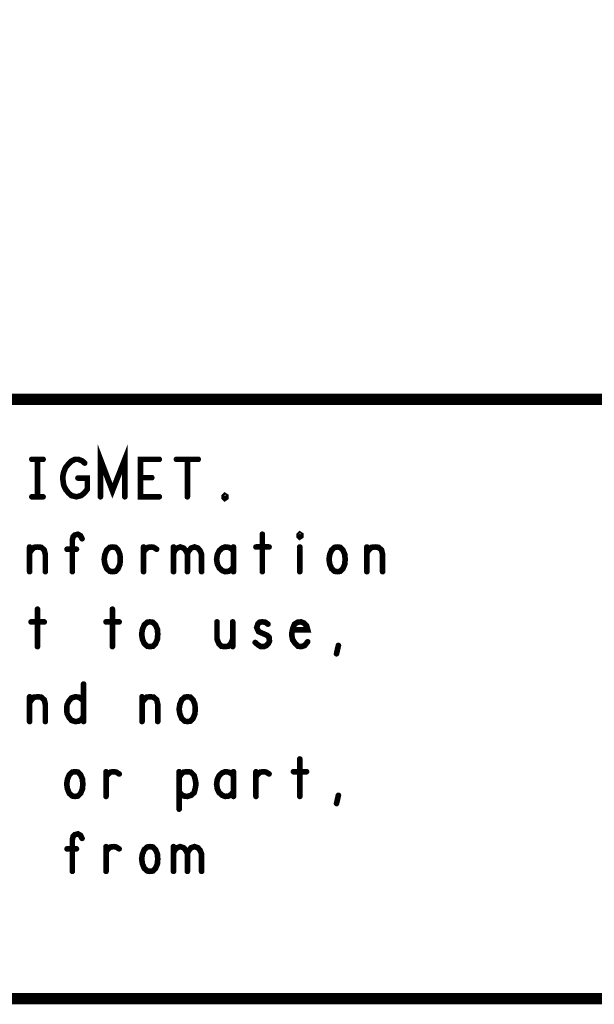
# Model space of a CAD drawing. Extents: x 23.5 to 56.6, y 21.5 to 42.6.
# Tile 9 of 21: x 48.8 to 50.3, y 21.5 to 24.2. Entities that reach past the tile are written whole.
import ezdxf

# ---------------------------------------------------------------- set-up
doc = ezdxf.new("R2010")
doc.units = 0
doc.layers.add('1', color=2, linetype='CONTINUOUS')

msp = doc.modelspace()

# ---------------------------------------------------------------- linework, layer by layer
at = {"layer": '1'}
for points, const_width in [([(23.545, 21.545), (56.545, 21.545), (56.545, 42.545), (23.545, 42.545), (23.545, 21.545)], 0.03), ([(50.345, 23.145), (44.47, 23.145), (44.47, 21.545)], 0.03), ([(48.975, 22.885), (48.975, 22.985), (49.007, 22.901), (49.04, 22.985), (49.04, 22.885)], 0.015), ([(48.792, 22.985), (48.822, 22.985)], 0.015), ([(48.807, 22.985), (48.807, 22.885)], 0.015), ([(48.915, 22.935), (48.94, 22.935), (48.94, 22.905), (48.932, 22.895), (48.923, 22.888), (48.911, 22.885), (48.898, 22.888), (48.89, 22.895), (48.882, 22.905), (48.877, 22.916), (48.875, 22.93), (48.875, 22.941), (48.877, 22.951), (48.882, 22.963), (48.89, 22.973), (48.897, 22.98), (48.907, 22.985), (48.916, 22.985), (48.926, 22.981), (48.933, 22.975)], 0.015), ([(49.132, 22.885), (49.082, 22.885), (49.082, 22.985), (49.132, 22.985)], 0.015), ([(49.178, 22.985), (49.236, 22.985)], 0.015), ([(49.207, 22.985), (49.207, 22.885)], 0.015), ([(49.112, 22.936), (49.082, 22.936)], 0.015), ([(49.307, 22.881), (49.305, 22.883), (49.305, 22.886), (49.307, 22.888), (49.31, 22.886), (49.31, 22.883), (49.307, 22.881)], 0.015), ([(48.792, 22.885), (48.822, 22.885)], 0.015), ([(48.9, 22.685), (48.9, 22.77), (48.902, 22.778), (48.907, 22.783), (48.915, 22.785), (48.922, 22.781), (48.926, 22.773)], 0.015), ([(49.407, 22.785), (49.407, 22.685)], 0.015), ([(49.507, 22.778), (49.505, 22.78), (49.505, 22.783), (49.507, 22.785), (49.51, 22.783), (49.51, 22.78), (49.507, 22.778)], 0.015), ([(48.786, 22.735), (48.791, 22.743), (48.798, 22.75), (48.808, 22.751), (48.817, 22.75), (48.825, 22.743), (48.828, 22.731), (48.828, 22.685)], 0.015), ([(48.786, 22.685), (48.786, 22.751)], 0.015), ([(48.911, 22.745), (48.886, 22.745)], 0.015), ([(49.007, 22.685), (49, 22.686), (48.992, 22.693), (48.987, 22.705), (48.985, 22.718), (48.987, 22.731), (48.992, 22.743), (49, 22.75), (49.007, 22.751), (49.015, 22.75), (49.022, 22.743), (49.027, 22.731), (49.028, 22.718), (49.027, 22.705), (49.022, 22.693), (49.015, 22.686), (49.007, 22.685)], 0.015), ([(49.09, 22.738), (49.096, 22.745), (49.102, 22.75), (49.111, 22.751), (49.117, 22.75), (49.125, 22.745)], 0.015), ([(49.09, 22.685), (49.09, 22.751)], 0.015), ([(49.17, 22.733), (49.173, 22.741), (49.18, 22.748), (49.188, 22.751), (49.197, 22.748), (49.203, 22.741), (49.207, 22.733), (49.207, 22.685)], 0.015), ([(49.17, 22.685), (49.17, 22.751)], 0.015), ([(49.207, 22.733), (49.211, 22.741), (49.217, 22.748), (49.226, 22.751), (49.235, 22.748), (49.241, 22.741), (49.245, 22.731), (49.245, 22.685)], 0.015), ([(49.33, 22.74), (49.325, 22.746), (49.317, 22.75), (49.308, 22.751), (49.3, 22.748), (49.292, 22.741), (49.287, 22.731), (49.285, 22.718), (49.287, 22.705), (49.292, 22.695), (49.3, 22.688), (49.308, 22.685), (49.317, 22.686), (49.325, 22.691), (49.33, 22.698)], 0.015), ([(49.33, 22.685), (49.33, 22.751)], 0.015), ([(49.39, 22.751), (49.425, 22.751)], 0.015), ([(49.507, 22.751), (49.507, 22.685)], 0.015), ([(49.607, 22.685), (49.6, 22.686), (49.592, 22.693), (49.587, 22.705), (49.585, 22.718), (49.587, 22.731), (49.592, 22.743), (49.6, 22.75), (49.607, 22.751), (49.615, 22.75), (49.622, 22.743), (49.627, 22.731), (49.628, 22.718), (49.627, 22.705), (49.622, 22.693), (49.615, 22.686), (49.607, 22.685)], 0.015), ([(49.686, 22.735), (49.691, 22.743), (49.698, 22.75), (49.708, 22.751), (49.717, 22.75), (49.725, 22.743), (49.728, 22.731), (49.728, 22.685)], 0.015), ([(49.686, 22.685), (49.686, 22.751)], 0.015), ([(48.807, 22.585), (48.807, 22.485)], 0.015), ([(49.007, 22.585), (49.007, 22.485)], 0.015), ([(48.79, 22.551), (48.825, 22.551)], 0.015), ([(48.99, 22.551), (49.025, 22.551)], 0.015), ([(49.107, 22.485), (49.1, 22.486), (49.092, 22.493), (49.087, 22.505), (49.085, 22.518), (49.087, 22.531), (49.092, 22.543), (49.1, 22.55), (49.107, 22.551), (49.115, 22.55), (49.122, 22.543), (49.127, 22.531), (49.128, 22.518), (49.127, 22.505), (49.122, 22.493), (49.115, 22.486), (49.107, 22.485)], 0.015), ([(49.286, 22.551), (49.286, 22.505), (49.291, 22.493), (49.298, 22.486), (49.307, 22.485), (49.316, 22.486), (49.323, 22.493), (49.328, 22.505)], 0.015), ([(49.328, 22.485), (49.328, 22.551)], 0.015), ([(49.388, 22.496), (49.395, 22.49), (49.403, 22.485), (49.411, 22.485), (49.418, 22.488), (49.423, 22.493), (49.426, 22.5), (49.425, 22.51), (49.42, 22.515), (49.397, 22.525), (49.392, 22.536), (49.395, 22.545), (49.4, 22.55), (49.407, 22.551), (49.415, 22.55), (49.422, 22.545)], 0.015), ([(49.488, 22.53), (49.528, 22.53), (49.525, 22.541), (49.518, 22.548), (49.51, 22.551), (49.501, 22.55), (49.493, 22.545), (49.488, 22.533), (49.486, 22.523), (49.486, 22.513), (49.488, 22.503), (49.495, 22.493), (49.502, 22.486), (49.511, 22.485), (49.52, 22.488), (49.528, 22.498)], 0.015), ([(49.605, 22.466), (49.61, 22.488)], 0.015), ([(48.93, 22.385), (48.93, 22.285)], 0.015), ([(48.786, 22.335), (48.791, 22.343), (48.798, 22.35), (48.808, 22.351), (48.817, 22.35), (48.825, 22.343), (48.828, 22.331), (48.828, 22.285)], 0.015), ([(48.786, 22.285), (48.786, 22.351)], 0.015), ([(48.93, 22.3), (48.925, 22.291), (48.917, 22.286), (48.908, 22.285), (48.898, 22.288), (48.891, 22.296), (48.886, 22.306), (48.885, 22.318), (48.886, 22.33), (48.891, 22.34), (48.898, 22.348), (48.908, 22.351), (48.917, 22.35), (48.923, 22.346), (48.93, 22.34)], 0.015), ([(49.086, 22.335), (49.091, 22.343), (49.098, 22.35), (49.108, 22.351), (49.117, 22.35), (49.125, 22.343), (49.128, 22.331), (49.128, 22.285)], 0.015), ([(49.086, 22.285), (49.086, 22.351)], 0.015), ([(49.207, 22.285), (49.2, 22.286), (49.192, 22.293), (49.187, 22.305), (49.185, 22.318), (49.187, 22.331), (49.192, 22.343), (49.2, 22.35), (49.207, 22.351), (49.215, 22.35), (49.222, 22.343), (49.227, 22.331), (49.228, 22.318), (49.227, 22.305), (49.222, 22.293), (49.215, 22.286), (49.207, 22.285)], 0.015), ([(49.507, 22.185), (49.507, 22.085)], 0.015), ([(48.907, 22.085), (48.9, 22.086), (48.892, 22.093), (48.887, 22.105), (48.885, 22.118), (48.887, 22.131), (48.892, 22.143), (48.9, 22.15), (48.907, 22.151), (48.915, 22.15), (48.922, 22.143), (48.927, 22.131), (48.928, 22.118), (48.927, 22.105), (48.922, 22.093), (48.915, 22.086), (48.907, 22.085)], 0.015), ([(48.99, 22.138), (48.996, 22.145), (49.002, 22.15), (49.011, 22.151), (49.017, 22.15), (49.025, 22.145)], 0.015), ([(48.99, 22.085), (48.99, 22.151)], 0.015), ([(49.185, 22.136), (49.191, 22.145), (49.197, 22.15), (49.207, 22.151), (49.216, 22.15), (49.225, 22.141), (49.228, 22.13), (49.23, 22.118), (49.228, 22.106), (49.225, 22.095), (49.217, 22.088), (49.207, 22.085), (49.198, 22.086), (49.19, 22.091), (49.185, 22.098)], 0.015), ([(49.185, 22.051), (49.185, 22.151)], 0.015), ([(49.33, 22.14), (49.325, 22.146), (49.317, 22.15), (49.308, 22.151), (49.3, 22.148), (49.292, 22.141), (49.287, 22.131), (49.285, 22.118), (49.287, 22.105), (49.292, 22.095), (49.3, 22.088), (49.308, 22.085), (49.317, 22.086), (49.325, 22.091), (49.33, 22.098)], 0.015), ([(49.33, 22.085), (49.33, 22.151)], 0.015), ([(49.39, 22.138), (49.396, 22.145), (49.402, 22.15), (49.411, 22.151), (49.417, 22.15), (49.425, 22.145)], 0.015), ([(49.39, 22.085), (49.39, 22.151)], 0.015), ([(49.49, 22.151), (49.525, 22.151)], 0.015), ([(49.605, 22.066), (49.61, 22.088)], 0.015), ([(48.9, 21.885), (48.9, 21.97), (48.902, 21.978), (48.907, 21.983), (48.915, 21.985), (48.922, 21.981), (48.926, 21.973)], 0.015), ([(48.911, 21.945), (48.886, 21.945)], 0.015), ([(48.99, 21.938), (48.996, 21.945), (49.002, 21.95), (49.011, 21.951), (49.017, 21.95), (49.025, 21.945)], 0.015), ([(48.99, 21.885), (48.99, 21.951)], 0.015), ([(49.107, 21.885), (49.1, 21.886), (49.092, 21.893), (49.087, 21.905), (49.085, 21.918), (49.087, 21.931), (49.092, 21.943), (49.1, 21.95), (49.107, 21.951), (49.115, 21.95), (49.122, 21.943), (49.127, 21.931), (49.128, 21.918), (49.127, 21.905), (49.122, 21.893), (49.115, 21.886), (49.107, 21.885)], 0.015), ([(49.17, 21.933), (49.173, 21.941), (49.18, 21.948), (49.188, 21.951), (49.197, 21.948), (49.203, 21.941), (49.207, 21.933), (49.207, 21.885)], 0.015), ([(49.17, 21.885), (49.17, 21.951)], 0.015), ([(49.207, 21.933), (49.211, 21.941), (49.217, 21.948), (49.226, 21.951), (49.235, 21.948), (49.241, 21.941), (49.245, 21.931), (49.245, 21.885)], 0.015)]:
    msp.add_lwpolyline(points, dxfattribs=dict(at, const_width=const_width))
at = {"layer": '1', "const_width": 0.0075}
for points in [[(48.79575, 22.985, 1), (48.78825, 22.985, 1)], [(48.81075, 22.985, 1), (48.80325, 22.985, 1)], [(48.82575, 22.985, 1), (48.81825, 22.985, 1)], [(48.93675, 22.975, 1), (48.92925, 22.975, 1)], [(49.13575, 22.985, 1), (49.12825, 22.985, 1)], [(49.18175, 22.985, 1), (49.17425, 22.985, 1)], [(49.21075, 22.985, 1), (49.20325, 22.985, 1)], [(49.23975, 22.985, 1), (49.23225, 22.985, 1)], [(48.91875, 22.935, 1), (48.91125, 22.935, 1)], [(49.08575, 22.936, 1), (49.07825, 22.936, 1)], [(49.11575, 22.936, 1), (49.10825, 22.936, 1)], [(48.79575, 22.885, 1), (48.78825, 22.885, 1)], [(48.81075, 22.885, 1), (48.80325, 22.885, 1)], [(48.82575, 22.885, 1), (48.81825, 22.885, 1)], [(48.97875, 22.885, 1), (48.97125, 22.885, 1)], [(49.04375, 22.885, 1), (49.03625, 22.885, 1)], [(49.13575, 22.885, 1), (49.12825, 22.885, 1)], [(49.21075, 22.885, 1), (49.20325, 22.885, 1)], [(49.31075, 22.881, 1), (49.30325, 22.881, 1)], [(49.31075, 22.881, 1), (49.30325, 22.881, 1)], [(49.41075, 22.785, 1), (49.40325, 22.785, 1)], [(48.92975, 22.773, 1), (48.92225, 22.773, 1)], [(49.51075, 22.778, 1), (49.50325, 22.778, 1)], [(49.51075, 22.778, 1), (49.50325, 22.778, 1)], [(48.78975, 22.751, 1), (48.78225, 22.751, 1)], [(48.78975, 22.735, 1), (48.78225, 22.735, 1)], [(48.88975, 22.745, 1), (48.88225, 22.745, 1)], [(48.91475, 22.745, 1), (48.90725, 22.745, 1)], [(49.09375, 22.751, 1), (49.08625, 22.751, 1)], [(49.09375, 22.738, 1), (49.08625, 22.738, 1)], [(49.12875, 22.745, 1), (49.12125, 22.745, 1)], [(49.17375, 22.751, 1), (49.16625, 22.751, 1)], [(49.17375, 22.733, 1), (49.16625, 22.733, 1)], [(49.21075, 22.733, 1), (49.20325, 22.733, 1)], [(49.33375, 22.751, 1), (49.32625, 22.751, 1)], [(49.33375, 22.74, 1), (49.32625, 22.74, 1)], [(49.39375, 22.751, 1), (49.38625, 22.751, 1)], [(49.42875, 22.751, 1), (49.42125, 22.751, 1)], [(49.51075, 22.751, 1), (49.50325, 22.751, 1)], [(49.68975, 22.751, 1), (49.68225, 22.751, 1)], [(49.68975, 22.735, 1), (49.68225, 22.735, 1)], [(48.78975, 22.685, 1), (48.78225, 22.685, 1)], [(48.83175, 22.685, 1), (48.82425, 22.685, 1)], [(48.90375, 22.685, 1), (48.89625, 22.685, 1)], [(49.01075, 22.685, 1), (49.00325, 22.685, 1)], [(49.01075, 22.685, 1), (49.00325, 22.685, 1)], [(49.09375, 22.685, 1), (49.08625, 22.685, 1)], [(49.17375, 22.685, 1), (49.16625, 22.685, 1)], [(49.21075, 22.685, 1), (49.20325, 22.685, 1)], [(49.24875, 22.685, 1), (49.24125, 22.685, 1)], [(49.33375, 22.698, 1), (49.32625, 22.698, 1)], [(49.33375, 22.685, 1), (49.32625, 22.685, 1)], [(49.41075, 22.685, 1), (49.40325, 22.685, 1)], [(49.51075, 22.685, 1), (49.50325, 22.685, 1)], [(49.61075, 22.685, 1), (49.60325, 22.685, 1)], [(49.61075, 22.685, 1), (49.60325, 22.685, 1)], [(49.68975, 22.685, 1), (49.68225, 22.685, 1)], [(49.73175, 22.685, 1), (49.72425, 22.685, 1)], [(48.81075, 22.585, 1), (48.80325, 22.585, 1)], [(49.01075, 22.585, 1), (49.00325, 22.585, 1)], [(48.79375, 22.551, 1), (48.78625, 22.551, 1)], [(48.82875, 22.551, 1), (48.82125, 22.551, 1)], [(48.99375, 22.551, 1), (48.98625, 22.551, 1)], [(49.02875, 22.551, 1), (49.02125, 22.551, 1)], [(49.28975, 22.551, 1), (49.28225, 22.551, 1)], [(49.33175, 22.551, 1), (49.32425, 22.551, 1)], [(49.42575, 22.545, 1), (49.41825, 22.545, 1)], [(49.49175, 22.53, 1), (49.48425, 22.53, 1)], [(49.33175, 22.505, 1), (49.32425, 22.505, 1)], [(49.39175, 22.496, 1), (49.38425, 22.496, 1)], [(49.53175, 22.498, 1), (49.52425, 22.498, 1)], [(48.81075, 22.485, 1), (48.80325, 22.485, 1)], [(49.01075, 22.485, 1), (49.00325, 22.485, 1)], [(49.11075, 22.485, 1), (49.10325, 22.485, 1)], [(49.11075, 22.485, 1), (49.10325, 22.485, 1)], [(49.33175, 22.485, 1), (49.32425, 22.485, 1)], [(49.61375, 22.488, 1), (49.60625, 22.488, 1)], [(49.60875, 22.466, 1), (49.60125, 22.466, 1)], [(48.93375, 22.385, 1), (48.92625, 22.385, 1)], [(48.78975, 22.351, 1), (48.78225, 22.351, 1)], [(48.93375, 22.34, 1), (48.92625, 22.34, 1)], [(49.08975, 22.351, 1), (49.08225, 22.351, 1)], [(48.78975, 22.335, 1), (48.78225, 22.335, 1)], [(49.08975, 22.335, 1), (49.08225, 22.335, 1)], [(48.78975, 22.285, 1), (48.78225, 22.285, 1)], [(48.83175, 22.285, 1), (48.82425, 22.285, 1)], [(48.93375, 22.3, 1), (48.92625, 22.3, 1)], [(48.93375, 22.285, 1), (48.92625, 22.285, 1)], [(49.08975, 22.285, 1), (49.08225, 22.285, 1)], [(49.13175, 22.285, 1), (49.12425, 22.285, 1)], [(49.21075, 22.285, 1), (49.20325, 22.285, 1)], [(49.21075, 22.285, 1), (49.20325, 22.285, 1)], [(49.51075, 22.185, 1), (49.50325, 22.185, 1)], [(48.99375, 22.151, 1), (48.98625, 22.151, 1)], [(48.99375, 22.138, 1), (48.98625, 22.138, 1)], [(49.02875, 22.145, 1), (49.02125, 22.145, 1)], [(49.18875, 22.151, 1), (49.18125, 22.151, 1)], [(49.18875, 22.136, 1), (49.18125, 22.136, 1)], [(49.33375, 22.151, 1), (49.32625, 22.151, 1)], [(49.33375, 22.14, 1), (49.32625, 22.14, 1)], [(49.39375, 22.151, 1), (49.38625, 22.151, 1)], [(49.39375, 22.138, 1), (49.38625, 22.138, 1)], [(49.42875, 22.145, 1), (49.42125, 22.145, 1)], [(49.49375, 22.151, 1), (49.48625, 22.151, 1)], [(49.52875, 22.151, 1), (49.52125, 22.151, 1)], [(48.91075, 22.085, 1), (48.90325, 22.085, 1)], [(48.91075, 22.085, 1), (48.90325, 22.085, 1)], [(48.99375, 22.085, 1), (48.98625, 22.085, 1)], [(49.18875, 22.098, 1), (49.18125, 22.098, 1)], [(49.33375, 22.098, 1), (49.32625, 22.098, 1)], [(49.33375, 22.085, 1), (49.32625, 22.085, 1)], [(49.39375, 22.085, 1), (49.38625, 22.085, 1)], [(49.51075, 22.085, 1), (49.50325, 22.085, 1)], [(49.61375, 22.088, 1), (49.60625, 22.088, 1)], [(49.18875, 22.051, 1), (49.18125, 22.051, 1)], [(49.60875, 22.066, 1), (49.60125, 22.066, 1)], [(48.92975, 21.973, 1), (48.92225, 21.973, 1)], [(48.88975, 21.945, 1), (48.88225, 21.945, 1)], [(48.91475, 21.945, 1), (48.90725, 21.945, 1)], [(48.99375, 21.951, 1), (48.98625, 21.951, 1)], [(49.02875, 21.945, 1), (49.02125, 21.945, 1)], [(49.17375, 21.951, 1), (49.16625, 21.951, 1)], [(48.99375, 21.938, 1), (48.98625, 21.938, 1)], [(49.17375, 21.933, 1), (49.16625, 21.933, 1)], [(49.21075, 21.933, 1), (49.20325, 21.933, 1)], [(48.90375, 21.885, 1), (48.89625, 21.885, 1)], [(48.99375, 21.885, 1), (48.98625, 21.885, 1)], [(49.11075, 21.885, 1), (49.10325, 21.885, 1)], [(49.11075, 21.885, 1), (49.10325, 21.885, 1)], [(49.17375, 21.885, 1), (49.16625, 21.885, 1)], [(49.21075, 21.885, 1), (49.20325, 21.885, 1)], [(49.24875, 21.885, 1), (49.24125, 21.885, 1)]]:
    msp.add_lwpolyline(points, format="xyb", close=True, dxfattribs=at)

doc.saveas('drawing.dxf')
